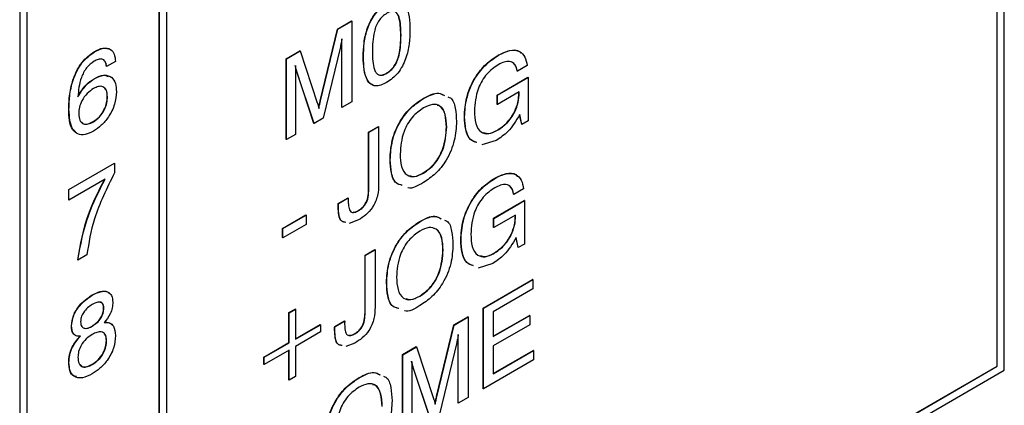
# Model space of a CAD drawing. Header units: millimetres. Extents: x 11 to 190, y 5 to 296.
# Tile 50 of 71: x 152 to 167, y 236 to 242. Entities that reach past the tile are written whole.
import ezdxf

# ---------------------------------------------------------------- set-up
doc = ezdxf.new("R2010")
doc.units = ezdxf.units.MM
doc.layers.add('標註文字', color=4, linetype='Continuous')

msp = doc.modelspace()

# ---------------------------------------------------------------- linework, layer by layer
at = {"layer": '標註文字'}
for p, q in [((167.0952, 236.4618), (167.0952, 261.6929)), ((166.9856, 236.5251), (166.9856, 259.0575)), ((166.9892, 236.523), (166.9892, 259.0596)), ((152.1364, 253.0614), (152.1364, 227.8303)), ((152.1399, 253.0594), (152.1399, 227.8283)), ((154.3673, 251.7731), (154.3673, 229.2366)), ((154.2577, 229.1774), (154.2577, 251.7098)), ((154.2612, 229.1754), (154.2612, 251.7119)), ((152.246, 250.5485), (152.246, 228.012)), ((156.9648, 241.641), (157.1786, 241.7644)), ((156.9684, 241.639), (157.1821, 241.7624)), ((157.1821, 241.7624), (157.1786, 241.7644)), ((157.1821, 241.7624), (157.1821, 240.5376)), ((156.7024, 240.5525), (156.9648, 241.641)), ((156.706, 240.5505), (156.9684, 241.639)), ((156.9684, 241.639), (156.9648, 241.641)), ((157.029, 240.4532), (157.029, 241.4757)), ((157.0325, 240.4512), (157.0325, 241.4947)), ((157.93, 241.5491), (157.9265, 241.5511)), ((153.2714, 241.2948), (153.2678, 241.2969)), ((156.1859, 241.1914), (156.3941, 241.3116)), ((156.1895, 241.1893), (156.3977, 241.3095)), ((156.3977, 241.3095), (156.3941, 241.3116)), ((156.3977, 241.3095), (156.6571, 240.5223)), ((157.0083, 241.3735), (156.747, 240.2864)), ((153.5922, 241.1503), (153.4562, 241.0718)), ((156.1859, 239.9665), (156.1859, 241.1914)), ((156.1895, 241.1893), (156.1859, 241.1914)), ((156.1895, 239.9645), (156.1895, 241.1893)), ((157.3589, 241.2194), (157.3554, 241.2214)), ((159.4116, 241.2436), (159.4081, 241.2456)), ((153.4562, 241.0718), (153.4527, 241.0738)), ((156.3254, 241.0865), (156.3254, 240.043)), ((156.6075, 240.2099), (156.3453, 240.9948)), ((156.3488, 240.9928), (156.3453, 240.9948)), ((156.611, 240.2079), (156.3488, 240.9928)), ((159.6978, 241.0006), (159.6943, 241.0026)), ((159.8474, 241.0869), (159.6978, 241.0006)), ((153.2703, 240.886), (153.2668, 240.888)), ((157.7125, 240.9693), (157.7089, 240.9714)), ((159.3898, 240.6384), (159.8574, 240.9084)), ((159.3933, 240.6363), (159.861, 240.9063)), ((159.861, 240.9063), (159.8574, 240.9084)), ((159.861, 240.9063), (159.861, 240.2468)), ((153.4698, 240.6118), (153.4663, 240.6138)), ((156.706, 240.5505), (156.7024, 240.5525)), ((158.271, 240.5852), (158.2675, 240.5872)), ((159.3898, 240.4971), (159.3898, 240.6384)), ((159.3933, 240.6363), (159.3898, 240.6384)), ((159.725, 240.6865), (159.3933, 240.495)), ((159.3933, 240.495), (159.3933, 240.6363)), ((159.7215, 240.6733), (159.7215, 240.6845)), ((159.725, 240.6713), (159.7215, 240.6733)), ((159.725, 240.6713), (159.725, 240.6865)), ((152.8851, 240.4229), (152.8816, 240.4249)), ((157.0325, 240.4512), (157.029, 240.4532)), ((157.1821, 240.5376), (157.0325, 240.4512)), ((159.3933, 240.495), (159.3898, 240.4971)), ((156.747, 240.2864), (156.611, 240.2079)), ((158.8955, 240.308), (158.892, 240.31)), ((159.7627, 240.1941), (159.7311, 240.3406)), ((159.7662, 240.1921), (159.7335, 240.344)), ((159.861, 240.2468), (159.7662, 240.1921)), ((153.2552, 240.2334), (153.2517, 240.2355)), ((156.611, 240.2079), (156.6075, 240.2099)), ((157.437, 240.0763), (157.5865, 240.1627)), ((157.4405, 240.0743), (157.5901, 240.1607)), ((157.5901, 240.1607), (157.5865, 240.1627)), ((157.5901, 240.1607), (157.5901, 239.2865)), ((158.6235, 240.1527), (158.62, 240.1547)), ((159.398, 240.1052), (159.3945, 240.1072)), ((159.7662, 240.1921), (159.7627, 240.1941)), ((156.1895, 239.9645), (156.1859, 239.9665)), ((156.3254, 240.043), (156.1895, 239.9645)), ((157.437, 239.2696), (157.437, 240.0763)), ((157.4405, 240.0743), (157.437, 240.0763)), ((157.4405, 239.2676), (157.4405, 240.0743)), ((159.377, 239.9517), (159.1551, 239.8826)), ((157.7668, 239.6582), (157.7633, 239.6602)), ((152.8816, 239.2053), (153.5751, 239.6056)), ((152.8851, 239.2032), (153.5786, 239.6036)), ((153.5786, 239.6036), (153.5751, 239.6056)), ((153.5786, 239.6036), (153.5786, 239.4608)), ((153.4335, 239.3628), (152.8851, 239.0462)), ((158.271, 239.4546), (158.2675, 239.4566)), ((159.3572, 239.375), (159.3537, 239.377)), ((152.8816, 239.0482), (152.8816, 239.2053)), ((152.8851, 239.2032), (152.8816, 239.2053)), ((152.8851, 239.0462), (152.8851, 239.2032)), ((157.4405, 239.2676), (157.437, 239.2696)), ((159.793, 239.2183), (159.6434, 239.1319)), ((152.8851, 239.0462), (152.8816, 239.0482)), ((156.9761, 238.9938), (157.1255, 239.08)), ((156.9796, 238.9917), (157.129, 239.0779)), ((157.129, 239.0779), (157.1255, 239.08)), ((157.4241, 239.0584), (157.4206, 239.0605)), ((159.6434, 239.1319), (159.6399, 239.134)), ((156.9782, 238.9391), (156.9746, 238.9411)), ((156.9796, 238.9917), (156.9761, 238.9938)), ((159.3354, 238.7698), (159.803, 239.0397)), ((159.3389, 238.7677), (159.8066, 239.0377)), ((159.8066, 239.0377), (159.803, 239.0397)), ((159.8066, 239.0377), (159.8066, 238.3782)), ((156.1315, 238.6161), (156.4851, 238.8202)), ((156.1351, 238.6141), (156.4886, 238.8182)), ((156.4886, 238.8182), (156.4851, 238.8202)), ((156.4886, 238.8182), (156.4886, 238.6769)), ((157.2847, 238.7439), (157.1444, 238.6888)), ((157.2852, 238.8855), (157.2816, 238.8875)), ((159.3354, 238.6284), (159.3354, 238.7698)), ((159.3389, 238.7677), (159.3354, 238.7698)), ((159.6706, 238.8179), (159.3389, 238.6264)), ((159.3389, 238.6264), (159.3389, 238.7677)), ((159.6671, 238.8047), (159.6671, 238.8158)), ((159.6706, 238.8027), (159.6671, 238.8047)), ((159.6706, 238.8027), (159.6706, 238.8179)), ((156.1315, 238.4748), (156.1315, 238.6161)), ((156.1351, 238.6141), (156.1315, 238.6161)), ((156.4886, 238.6769), (156.1351, 238.4727)), ((156.1351, 238.4727), (156.1351, 238.6141)), ((158.2167, 238.7166), (158.2131, 238.7186)), ((159.3389, 238.6264), (159.3354, 238.6284)), ((156.1351, 238.4727), (156.1315, 238.4748)), ((159.7083, 238.3255), (159.6767, 238.472)), ((159.7118, 238.3235), (159.6791, 238.4754)), ((158.8411, 238.4394), (158.8376, 238.4414)), ((159.7118, 238.3235), (159.7083, 238.3255)), ((159.8066, 238.3782), (159.7118, 238.3235)), ((153.1571, 238.2139), (153.0211, 238.1354)), ((157.3826, 238.2077), (157.5321, 238.2941)), ((157.3826, 237.401), (157.3826, 238.2077)), ((157.3861, 238.2057), (157.3826, 238.2077)), ((157.3861, 238.2057), (157.5357, 238.292)), ((157.3861, 237.399), (157.3861, 238.2057)), ((157.5357, 238.292), (157.5321, 238.2941)), ((157.5357, 238.292), (157.5357, 237.4178)), ((158.5691, 238.2841), (158.5656, 238.2861)), ((159.3436, 238.2365), (159.3401, 238.2386)), ((153.0211, 238.1354), (153.0175, 238.1375)), ((159.3226, 238.0831), (159.1007, 238.014)), ((157.7125, 237.7895), (157.7089, 237.7916)), ((159.1775, 237.4067), (159.9271, 237.8395)), ((159.1811, 237.4047), (159.9307, 237.8374)), ((159.9307, 237.6961), (159.3306, 237.3497)), ((159.9307, 237.8374), (159.9271, 237.8395)), ((159.9307, 237.8374), (159.9307, 237.6961)), ((153.2376, 237.6009), (153.234, 237.6029)), ((158.2167, 237.586), (158.2131, 237.588)), ((153.4154, 237.4001), (153.4119, 237.4021)), ((157.3861, 237.399), (157.3826, 237.401)), ((159.1775, 236.1819), (159.1775, 237.4067)), ((159.1811, 237.4047), (159.1775, 237.4067)), ((159.1811, 236.1799), (159.1811, 237.4047)), ((156.2267, 237.3363), (156.3219, 237.3913)), ((156.2267, 236.881), (156.2267, 237.3363)), ((156.2303, 237.3343), (156.2267, 237.3363)), ((156.2303, 237.3343), (156.3254, 237.3892)), ((156.2303, 236.8789), (156.2303, 237.3343)), ((156.3254, 237.3892), (156.3219, 237.3913)), ((156.3254, 237.3892), (156.3254, 236.9339)), ((158.7326, 237.1499), (158.9464, 237.2733)), ((158.7361, 237.1478), (158.9499, 237.2712)), ((158.9499, 237.2712), (158.9464, 237.2733)), ((158.9499, 237.2712), (158.9499, 236.0464)), ((159.3306, 237.3497), (159.3306, 236.9728)), ((159.3306, 236.9769), (159.8812, 237.2948)), ((159.3306, 236.9728), (159.8848, 237.2927)), ((159.8848, 237.2927), (159.8812, 237.2948)), ((159.8848, 237.2927), (159.8848, 237.1514)), ((152.9259, 237.1349), (152.9224, 237.1369)), ((153.2386, 237.1304), (153.2351, 237.1325)), ((156.3254, 236.9379), (156.7027, 237.1557)), ((156.3254, 236.9339), (156.7062, 237.1537)), ((156.7062, 237.1537), (156.7027, 237.1557)), ((156.7062, 237.1537), (156.7062, 237.0437)), ((156.9217, 237.1251), (157.0711, 237.2114)), ((156.9252, 237.1231), (156.9217, 237.1251)), ((156.9252, 237.1231), (157.0746, 237.2093)), ((157.0746, 237.2093), (157.0711, 237.2114)), ((157.3697, 237.1898), (157.3662, 237.1918)), ((158.4702, 236.0614), (158.7326, 237.1499)), ((158.4737, 236.0593), (158.7361, 237.1478)), ((158.7361, 237.1478), (158.7326, 237.1499)), ((159.8848, 237.1514), (159.3306, 236.8315)), ((156.7062, 237.0437), (156.3254, 236.8239)), ((156.9238, 237.0705), (156.9202, 237.0725)), ((157.2308, 237.0168), (157.2272, 237.0189)), ((158.7968, 235.9621), (158.7968, 236.9846)), ((158.8003, 235.9601), (158.8003, 237.0036)), ((153.4562, 236.9106), (153.4527, 236.9126)), ((155.846, 236.6612), (156.2267, 236.881)), ((155.8495, 236.6591), (156.2303, 236.8789)), ((156.2303, 236.8789), (156.2267, 236.881)), ((156.3254, 236.8239), (156.3254, 236.3686)), ((157.2304, 236.8753), (157.09, 236.8202)), ((157.9537, 236.7002), (158.1619, 236.8204)), ((157.9572, 236.6982), (158.1654, 236.8184)), ((158.1654, 236.8184), (158.1619, 236.8204)), ((158.1654, 236.8184), (158.4249, 236.0311)), ((158.7761, 236.8824), (158.5147, 235.7952)), ((159.3306, 236.8315), (159.3306, 236.4075)), ((155.846, 236.5512), (155.846, 236.6612)), ((155.8495, 236.6591), (155.846, 236.6612)), ((156.2303, 236.769), (155.8495, 236.5492)), ((155.8495, 236.5492), (155.8495, 236.6591)), ((156.2267, 236.3157), (156.2267, 236.767)), ((156.2303, 236.3136), (156.2303, 236.769)), ((157.9537, 235.4754), (157.9537, 236.7002)), ((157.9572, 236.6982), (157.9537, 236.7002)), ((157.9572, 235.4734), (157.9572, 236.6982)), ((159.3306, 236.4116), (159.939, 236.7628)), ((159.3306, 236.4075), (159.9426, 236.7608)), ((159.9426, 236.7608), (159.939, 236.7628)), ((159.9426, 236.7608), (159.9426, 236.6195)), ((152.8851, 236.5792), (152.8816, 236.5812)), ((153.2378, 236.5489), (153.2343, 236.551)), ((154.3673, 229.2407), (166.9856, 236.5251)), ((154.3673, 229.2366), (166.9892, 236.523)), ((155.8495, 236.5492), (155.846, 236.5512)), ((158.0932, 236.5954), (158.0932, 235.5519)), ((158.3752, 235.7188), (158.113, 236.5037)), ((158.1166, 236.5016), (158.113, 236.5037)), ((158.3788, 235.7167), (158.1166, 236.5016)), ((159.9426, 236.6195), (159.1811, 236.1799)), ((166.9892, 236.523), (166.9856, 236.5251)), ((152.1399, 227.8283), (167.0952, 236.4618)), ((156.3254, 236.3686), (156.2303, 236.3136)), ((156.2303, 236.3136), (156.2267, 236.3157)), ((157.292, 236.3455), (157.2884, 236.3476)), ((158.4737, 236.0593), (158.4702, 236.0614)), ((159.1811, 236.1799), (159.1775, 236.1819)), ((158.8003, 235.9601), (158.7968, 235.9621)), ((158.9499, 236.0464), (158.8003, 235.9601))]:
    msp.add_line(p, q, dxfattribs=at)
for points, knots in [([(157.7114, 242.0208), (157.7713, 242.0473), (157.8615, 242.0873), (157.9533, 242.0492), (158.0191, 241.973), (158.0599, 241.8287), (158.064, 241.6947), (158.066, 241.6276)], [0, 0, 0, 0, 0.2483192, 0.3734871, 0.4988125, 0.749056, 1, 1, 1, 1]), ([(157.3554, 241.2214), (157.3573, 241.2907), (157.3611, 241.429), (157.4023, 241.6199), (157.467, 241.7718), (157.5581, 241.9159), (157.6481, 241.9801), (157.7079, 242.0228)], [0, 0, 0, 0, 0.2509597, 0.5012504, 0.6266041, 0.7517718, 1, 1, 1, 1]), ([(157.3589, 241.2194), (157.3608, 241.2886), (157.3647, 241.427), (157.4058, 241.6179), (157.4705, 241.7698), (157.5617, 241.9139), (157.6516, 241.9781), (157.7114, 242.0208)], [0, 0, 0, 0, 0.2509597, 0.5012504, 0.6266041, 0.7517718, 1, 1, 1, 1]), ([(157.93, 241.5491), (157.9281, 241.6471), (157.9257, 241.7696), (157.8762, 241.8777), (157.8343, 241.9105), (157.7763, 241.9121), (157.7338, 241.8908), (157.7125, 241.8801)], [0, 0, 0, 0, 0.4999129, 0.6251749, 0.7501003, 0.8748783, 1, 1, 1, 1]), ([(157.7125, 241.8801), (157.6912, 241.8661), (157.6487, 241.8383), (157.5909, 241.7694), (157.5495, 241.6883), (157.4995, 241.5234), (157.4969, 241.3981), (157.4949, 241.2979)], [0, 0, 0, 0, 0.1250905, 0.24986316, 0.37479748, 0.5000609, 1, 1, 1, 1]), ([(157.9265, 241.5511), (157.9228, 241.6465), (157.9182, 241.7658), (157.8817, 241.8684), (157.8648, 241.8801), (157.8622, 241.8819)], [0, 0, 0, 0, 0.7716847, 0.9650438, 1, 1, 1, 1]), ([(158.066, 241.6276), (158.064, 241.5583), (158.0599, 241.4199), (158.0186, 241.2289), (157.9531, 241.0771), (157.8612, 240.9335), (157.7712, 240.8698), (157.7114, 240.8274)], [0, 0, 0, 0, 0.2509108, 0.5011146, 0.6264305, 0.7516224, 1, 1, 1, 1]), ([(157.0325, 241.4947), (157.0285, 241.4722), (157.0214, 241.4321), (157.0123, 241.3914), (157.0083, 241.3735)], [0, 0, 0, 0, 0.5599929, 1, 1, 1, 1]), ([(157.7089, 240.9714), (157.7301, 240.9852), (157.7725, 241.0128), (157.8306, 241.0808), (157.8724, 241.1617), (157.9223, 241.3263), (157.9246, 241.4512), (157.9265, 241.5511)], [0, 0, 0, 0, 0.1251013, 0.2499545, 0.3748944, 0.5001399, 1, 1, 1, 1]), ([(157.7125, 240.9693), (157.7337, 240.9832), (157.7761, 241.0108), (157.8341, 241.0788), (157.876, 241.1596), (157.9259, 241.3243), (157.9282, 241.4492), (157.93, 241.5491)], [0, 0, 0, 0, 0.1251013, 0.2499545, 0.3748944, 0.5001399, 1, 1, 1, 1]), ([(152.8816, 240.4249), (152.8839, 240.5002), (152.8886, 240.6504), (152.9363, 240.8584), (153.0079, 241.0225), (153.1058, 241.1791), (153.2031, 241.2499), (153.2678, 241.2969)], [0, 0, 0, 0, 0.2509503, 0.5012387, 0.6266538, 0.7518901, 1, 1, 1, 1]), ([(152.8851, 240.4229), (152.8874, 240.4981), (152.8921, 240.6484), (152.9398, 240.8563), (153.0115, 241.0204), (153.1093, 241.177), (153.2067, 241.2478), (153.2714, 241.2948)], [0, 0, 0, 0, 0.2509503, 0.5012387, 0.6266538, 0.7518901, 1, 1, 1, 1]), ([(153.2678, 241.2969), (153.3141, 241.322), (153.3919, 241.3643), (153.4533, 241.3462), (153.4781, 241.3388)], [0, 0, 0, 0, 0.5949397, 1, 1, 1, 1]), ([(153.2714, 241.2948), (153.3166, 241.3176), (153.4067, 241.363), (153.518, 241.3473), (153.5784, 241.2642), (153.5876, 241.1883), (153.5922, 241.1503)], [0, 0, 0, 0, 0.2805064, 0.5593699, 0.7793493, 1, 1, 1, 1]), ([(157.4949, 241.2979), (157.4969, 241.2004), (157.4995, 241.0784), (157.5498, 240.9722), (157.5912, 240.9393), (157.6489, 240.9375), (157.6913, 240.9587), (157.7125, 240.9693)], [0, 0, 0, 0, 0.4998825, 0.6251483, 0.7500836, 0.8748692, 1, 1, 1, 1]), ([(159.4081, 241.2456), (159.4653, 241.2735), (159.5796, 241.3291), (159.7044, 241.3301), (159.7438, 241.2843), (159.7514, 241.2754)], [0, 0, 0, 0, 0.4477735, 0.8937285, 1, 1, 1, 1]), ([(159.4116, 241.2436), (159.4697, 241.2726), (159.5856, 241.3304), (159.7296, 241.316), (159.8191, 241.2255), (159.8379, 241.1331), (159.8474, 241.0869)], [0, 0, 0, 0, 0.2803724, 0.559606, 0.7795705, 1, 1, 1, 1]), ([(153.268, 241.1516), (153.2278, 241.123), (153.1673, 241.0799), (153.1059, 240.9834), (153.0392, 240.8303), (153.0291, 240.7079), (153.0211, 240.6101)], [0, 0, 0, 0, 0.2489115, 0.374371, 0.5000046, 1, 1, 1, 1]), ([(153.4562, 241.0718), (153.452, 241.0994), (153.4436, 241.1543), (153.393, 241.1916), (153.3295, 241.1837), (153.2885, 241.1623), (153.268, 241.1516)], [0, 0, 0, 0, 0.2802547, 0.5587217, 0.7790827, 1, 1, 1, 1]), ([(153.4527, 241.0738), (153.4505, 241.1042), (153.4478, 241.1409), (153.4262, 241.1549), (153.4225, 241.1572)], [0, 0, 0, 0, 0.8300835, 1, 1, 1, 1]), ([(157.5104, 240.7911), (157.4966, 240.7952), (157.4592, 240.8064), (157.4033, 240.8802), (157.3609, 241.0204), (157.3572, 241.1543), (157.3554, 241.2214)], [0, 0, 0, 0, 0.1050456, 0.2840812, 0.6415565, 1, 1, 1, 1]), ([(157.7114, 240.8274), (157.6517, 240.8009), (157.5619, 240.761), (157.4709, 240.7997), (157.4058, 240.8759), (157.3647, 241.019), (157.3608, 241.1525), (157.3589, 241.2194)], [0, 0, 0, 0, 0.2483138, 0.3734867, 0.4988206, 0.7490714, 1, 1, 1, 1]), ([(158.892, 240.31), (158.8974, 240.4059), (158.9084, 240.597), (159.0364, 240.8947), (159.2193, 241.1216), (159.3451, 241.2042), (159.4081, 241.2456)], [0, 0, 0, 0, 0.2805161, 0.5594886, 0.7793993, 1, 1, 1, 1]), ([(158.8955, 240.308), (158.901, 240.4038), (158.9119, 240.595), (159.04, 240.8927), (159.2228, 241.1195), (159.3486, 241.2022), (159.4116, 241.2436)], [0, 0, 0, 0, 0.2805161, 0.5594886, 0.7793993, 1, 1, 1, 1]), ([(159.6978, 241.0006), (159.688, 241.0379), (159.6685, 241.1126), (159.589, 241.1559), (159.497, 241.1459), (159.437, 241.115), (159.4069, 241.0996)], [0, 0, 0, 0, 0.2799392, 0.5590024, 0.7792865, 1, 1, 1, 1]), ([(156.3453, 240.9948), (156.34, 241.0115), (156.3306, 241.0414), (156.3246, 241.0741), (156.3219, 241.0885)], [0, 0, 0, 0, 0.559914, 1, 1, 1, 1]), ([(156.3488, 240.9928), (156.3435, 241.0095), (156.3341, 241.0393), (156.3281, 241.0721), (156.3254, 241.0865)], [0, 0, 0, 0, 0.559914, 1, 1, 1, 1]), ([(159.4069, 241.0996), (159.347, 241.0583), (159.2273, 240.976), (159.0653, 240.6969), (159.0528, 240.5107), (159.0451, 240.3968)], [0, 0, 0, 0, 0.280728, 0.560145, 1, 1, 1, 1]), ([(159.6943, 241.0026), (159.6871, 241.0438), (159.6783, 241.094), (159.6442, 241.111), (159.6381, 241.114)], [0, 0, 0, 0, 0.8216803, 1, 1, 1, 1]), ([(153.0175, 240.6121), (153.0572, 240.6779), (153.1281, 240.7958), (153.2243, 240.8597), (153.2668, 240.888)], [0, 0, 0, 0, 0.5584489, 1, 1, 1, 1]), ([(153.0211, 240.6101), (153.0607, 240.6759), (153.1317, 240.7937), (153.2278, 240.8577), (153.2703, 240.886)], [0, 0, 0, 0, 0.5584489, 1, 1, 1, 1]), ([(153.2668, 240.888), (153.3186, 240.9151), (153.3992, 240.9573), (153.4582, 240.9307), (153.4792, 240.9212)], [0, 0, 0, 0, 0.6433023, 1, 1, 1, 1]), ([(153.2703, 240.886), (153.3207, 240.9098), (153.4213, 240.9575), (153.5363, 240.92), (153.5979, 240.8216), (153.6032, 240.7336), (153.6058, 240.6895)], [0, 0, 0, 0, 0.2799954, 0.5591162, 0.7792992, 1, 1, 1, 1]), ([(157.5564, 240.972), (157.5669, 240.962), (157.5901, 240.9398), (157.6457, 240.94), (157.6878, 240.9609), (157.7089, 240.9714)], [0, 0, 0, 0, 0.2913045, 0.6451629, 1, 1, 1, 1]), ([(153.2597, 240.7385), (153.2264, 240.7166), (153.1601, 240.673), (153.0801, 240.5643), (153.0388, 240.4517), (153.0353, 240.3896), (153.0336, 240.3585)], [0, 0, 0, 0, 0.2805061, 0.5592555, 0.7792755, 1, 1, 1, 1]), ([(153.6058, 240.6895), (153.6009, 240.627), (153.5912, 240.5022), (153.4972, 240.3132), (153.3781, 240.1724), (153.2972, 240.1195), (153.2567, 240.093)], [0, 0, 0, 0, 0.2799069, 0.5590644, 0.779267, 1, 1, 1, 1]), ([(153.4698, 240.6118), (153.4672, 240.647), (153.4621, 240.7174), (153.4072, 240.7712), (153.3344, 240.7755), (153.2846, 240.7509), (153.2597, 240.7385)], [0, 0, 0, 0, 0.28026939, 0.55927611, 0.7793435, 1, 1, 1, 1]), ([(153.4663, 240.6138), (153.4653, 240.6512), (153.4639, 240.7057), (153.434, 240.7297), (153.4246, 240.7373)], [0, 0, 0, 0, 0.6864041, 1, 1, 1, 1]), ([(153.2517, 240.2355), (153.2843, 240.2577), (153.3494, 240.3021), (153.4229, 240.4133), (153.4614, 240.5226), (153.4646, 240.5834), (153.4663, 240.6138)], [0, 0, 0, 0, 0.279982, 0.5590301, 0.7792479, 1, 1, 1, 1]), ([(153.2552, 240.2334), (153.2878, 240.2557), (153.3529, 240.3001), (153.4264, 240.4112), (153.4649, 240.5206), (153.4682, 240.5813), (153.4698, 240.6118)], [0, 0, 0, 0, 0.279982, 0.5590301, 0.7792479, 1, 1, 1, 1]), ([(156.6786, 240.4382), (156.6823, 240.4593), (156.6889, 240.4971), (156.6983, 240.5356), (156.7024, 240.5525)], [0, 0, 0, 0, 0.5600059, 1, 1, 1, 1]), ([(156.6822, 240.4361), (156.6858, 240.4573), (156.6924, 240.495), (156.7018, 240.5335), (156.706, 240.5505)], [0, 0, 0, 0, 0.5600059, 1, 1, 1, 1]), ([(157.7633, 239.6602), (157.7683, 239.7547), (157.7782, 239.9432), (157.8995, 240.2389), (158.0807, 240.4647), (158.2052, 240.5463), (158.2675, 240.5872)], [0, 0, 0, 0, 0.28066345, 0.55959654, 0.77942135, 1, 1, 1, 1]), ([(157.7668, 239.6582), (157.7718, 239.7527), (157.7817, 239.9412), (157.903, 240.2369), (158.0842, 240.4627), (158.2087, 240.5443), (158.271, 240.5852)], [0, 0, 0, 0, 0.28066345, 0.55959654, 0.77942135, 1, 1, 1, 1]), ([(158.2675, 240.5872), (158.3501, 240.6313), (158.4742, 240.6975), (158.5598, 240.6486), (158.5884, 240.6323)], [0, 0, 0, 0, 0.6653844, 1, 1, 1, 1]), ([(158.271, 240.5852), (158.3536, 240.6292), (158.4778, 240.6954), (158.5633, 240.6466), (158.5919, 240.6303)], [0, 0, 0, 0, 0.6653844, 1, 1, 1, 1]), ([(158.6424, 240.61), (158.6556, 240.6059), (158.7179, 240.5862), (158.7603, 240.4426), (158.7689, 240.307), (158.7731, 240.2391)], [0, 0, 0, 0, 0.1177671, 0.5582501, 1, 1, 1, 1]), ([(159.3945, 240.1072), (159.4435, 240.1402), (159.5414, 240.206), (159.655, 240.3708), (159.714, 240.536), (159.719, 240.6275), (159.7215, 240.6733)], [0, 0, 0, 0, 0.2802007, 0.5591685, 0.7792493, 1, 1, 1, 1]), ([(159.398, 240.1052), (159.4471, 240.1382), (159.545, 240.204), (159.6585, 240.3688), (159.7175, 240.534), (159.7225, 240.6255), (159.725, 240.6713)], [0, 0, 0, 0, 0.2802007, 0.5591685, 0.7792493, 1, 1, 1, 1]), ([(152.9858, 240.0798), (152.9696, 240.0928), (152.8889, 240.1573), (152.8848, 240.3061), (152.8816, 240.4249)], [0, 0, 0, 0, 0.2015301, 1, 1, 1, 1]), ([(153.2567, 240.093), (153.2141, 240.0717), (153.1291, 240.0293), (153.0145, 240.0372), (152.9019, 240.1474), (152.892, 240.3093), (152.8851, 240.4229)], [0, 0, 0, 0, 0.187308, 0.3739974, 0.5609717, 1, 1, 1, 1]), ([(156.6571, 240.5223), (156.6626, 240.5069), (156.6723, 240.4794), (156.6792, 240.4494), (156.6822, 240.4361)], [0, 0, 0, 0, 0.5600816, 1, 1, 1, 1]), ([(158.271, 240.4439), (158.2117, 240.4022), (158.0933, 240.3191), (157.9369, 240.0409), (157.9242, 239.857), (157.9164, 239.7445)], [0, 0, 0, 0, 0.2803606, 0.5599583, 1, 1, 1, 1]), ([(158.6235, 240.1527), (158.6203, 240.2187), (158.6139, 240.3502), (158.538, 240.4806), (158.4099, 240.511), (158.3174, 240.4663), (158.271, 240.4439)], [0, 0, 0, 0, 0.2809426, 0.5602679, 0.779774, 1, 1, 1, 1]), ([(158.62, 240.1547), (158.6162, 240.2192), (158.6085, 240.3479), (158.5537, 240.4709), (158.4903, 240.4796), (158.4767, 240.4815)], [0, 0, 0, 0, 0.4413234, 0.8801062, 1, 1, 1, 1]), ([(159.0451, 240.3968), (159.0482, 240.3307), (159.0544, 240.1988), (159.1316, 240.0698), (159.259, 240.0382), (159.3516, 240.0828), (159.398, 240.1052)], [0, 0, 0, 0, 0.2809606, 0.56031281, 0.77984558, 1, 1, 1, 1]), ([(153.0336, 240.3585), (153.0364, 240.3218), (153.0419, 240.2488), (153.1008, 240.1951), (153.1776, 240.1942), (153.2293, 240.2204), (153.2552, 240.2334)], [0, 0, 0, 0, 0.2801448, 0.5590154, 0.7792136, 1, 1, 1, 1]), ([(158.7731, 240.2391), (158.7681, 240.1447), (158.7581, 239.9567), (158.6382, 239.6615), (158.4575, 239.4357), (158.3333, 239.3541), (158.271, 239.3133)], [0, 0, 0, 0, 0.2806788, 0.5596167, 0.7794083, 1, 1, 1, 1]), ([(159.0801, 239.9194), (159.0455, 239.9309), (158.9632, 239.9584), (158.9034, 240.1097), (158.8958, 240.2432), (158.892, 240.31)], [0, 0, 0, 0, 0.2660486, 0.6326133, 1, 1, 1, 1]), ([(159.0837, 239.9173), (159.0491, 239.9289), (158.9667, 239.9563), (158.907, 240.1076), (158.8993, 240.2412), (158.8955, 240.308)], [0, 0, 0, 0, 0.2660486, 0.6326133, 1, 1, 1, 1]), ([(159.7335, 240.344), (159.6768, 240.25), (159.5753, 240.0817), (159.4377, 239.9915), (159.377, 239.9517)], [0, 0, 0, 0, 0.5581977, 1, 1, 1, 1]), ([(153.0731, 240.2352), (153.0832, 240.2228), (153.1072, 240.1931), (153.1749, 240.1974), (153.2261, 240.2228), (153.2517, 240.2355)], [0, 0, 0, 0, 0.2637208, 0.6313693, 1, 1, 1, 1]), ([(158.2675, 239.4566), (158.3267, 239.4983), (158.4448, 239.5814), (158.5997, 239.8594), (158.6123, 240.0427), (158.62, 240.1547)], [0, 0, 0, 0, 0.28029515, 0.55989379, 1, 1, 1, 1]), ([(158.271, 239.4546), (158.3302, 239.4962), (158.4484, 239.5794), (158.6033, 239.8574), (158.6158, 240.0406), (158.6235, 240.1527)], [0, 0, 0, 0, 0.28029515, 0.55989379, 1, 1, 1, 1]), ([(159.1851, 240.0724), (159.2088, 240.0638), (159.2687, 240.0418), (159.3471, 240.0825), (159.3945, 240.1072)], [0, 0, 0, 0, 0.3951172, 1, 1, 1, 1]), ([(157.9451, 239.2701), (157.9135, 239.278), (157.8309, 239.2986), (157.775, 239.4543), (157.7672, 239.5915), (157.7633, 239.6602)], [0, 0, 0, 0, 0.2361676, 0.6174935, 1, 1, 1, 1]), ([(157.9487, 239.268), (157.9171, 239.2759), (157.8345, 239.2966), (157.7785, 239.4522), (157.7707, 239.5894), (157.7668, 239.6582)], [0, 0, 0, 0, 0.2361676, 0.6174935, 1, 1, 1, 1]), ([(157.9164, 239.7445), (157.9196, 239.6783), (157.926, 239.5464), (158.0036, 239.4176), (158.1318, 239.3869), (158.2246, 239.432), (158.271, 239.4546)], [0, 0, 0, 0, 0.28091937, 0.56021403, 0.77974211, 1, 1, 1, 1]), ([(153.0175, 238.1375), (153.0578, 238.3665), (153.1298, 238.776), (153.3381, 239.1847), (153.4299, 239.3648)], [0, 0, 0, 0, 0.5593091, 1, 1, 1, 1]), ([(153.0211, 238.1354), (153.0613, 238.3645), (153.1334, 238.774), (153.3417, 239.1827), (153.4335, 239.3628)], [0, 0, 0, 0, 0.5593091, 1, 1, 1, 1]), ([(153.5786, 239.4608), (153.4615, 239.2265), (153.2522, 238.8078), (153.1862, 238.3955), (153.1571, 238.2139)], [0, 0, 0, 0, 0.5595565, 1, 1, 1, 1]), ([(158.0569, 239.4207), (158.0808, 239.4121), (158.1413, 239.3905), (158.22, 239.4317), (158.2675, 239.4566)], [0, 0, 0, 0, 0.3968912, 1, 1, 1, 1]), ([(158.8376, 238.4414), (158.8431, 238.5373), (158.854, 238.7284), (158.982, 239.0261), (159.1649, 239.253), (159.2907, 239.3356), (159.3537, 239.377)], [0, 0, 0, 0, 0.2805161, 0.5594886, 0.7793993, 1, 1, 1, 1]), ([(158.8411, 238.4394), (158.8466, 238.5352), (158.8575, 238.7264), (158.9856, 239.0241), (159.1685, 239.2509), (159.2942, 239.3336), (159.3572, 239.375)], [0, 0, 0, 0, 0.2805161, 0.5594886, 0.7793993, 1, 1, 1, 1]), ([(159.3537, 239.377), (159.4109, 239.4049), (159.5253, 239.4605), (159.65, 239.4615), (159.6895, 239.4157), (159.6971, 239.4068)], [0, 0, 0, 0, 0.4477735, 0.8937285, 1, 1, 1, 1]), ([(159.3572, 239.375), (159.4153, 239.404), (159.5312, 239.4618), (159.6752, 239.4474), (159.7647, 239.3569), (159.7835, 239.2645), (159.793, 239.2183)], [0, 0, 0, 0, 0.2803724, 0.559606, 0.7795705, 1, 1, 1, 1]), ([(157.5901, 239.2865), (157.5879, 239.2304), (157.5836, 239.1189), (157.5115, 238.9385), (157.3961, 238.8141), (157.3219, 238.7673), (157.2847, 238.7439)], [0, 0, 0, 0, 0.2810095, 0.5588734, 0.7788654, 1, 1, 1, 1]), ([(157.4206, 239.0605), (157.427, 239.101), (157.4384, 239.1736), (157.4374, 239.2402), (157.437, 239.2696)], [0, 0, 0, 0, 0.5586768, 1, 1, 1, 1]), ([(157.4241, 239.0584), (157.4305, 239.099), (157.442, 239.1715), (157.4409, 239.2382), (157.4405, 239.2676)], [0, 0, 0, 0, 0.5586768, 1, 1, 1, 1]), ([(158.271, 239.3133), (158.1859, 239.2618), (158.0969, 239.208), (158.0346, 239.234), (158.0319, 239.2351)], [0, 0, 0, 0, 0.9568012, 1, 1, 1, 1]), ([(159.3525, 239.231), (159.2926, 239.1897), (159.1729, 239.1074), (159.0109, 238.8283), (158.9984, 238.642), (158.9907, 238.5282)], [0, 0, 0, 0, 0.28072802, 0.56014499, 1, 1, 1, 1]), ([(159.6434, 239.1319), (159.6336, 239.1693), (159.6141, 239.244), (159.5346, 239.2873), (159.4426, 239.2772), (159.3826, 239.2464), (159.3525, 239.231)], [0, 0, 0, 0, 0.2799392, 0.5590024, 0.7792865, 1, 1, 1, 1]), ([(159.6399, 239.134), (159.6327, 239.1752), (159.6239, 239.2254), (159.5898, 239.2423), (159.5837, 239.2454)], [0, 0, 0, 0, 0.8216803, 1, 1, 1, 1]), ([(157.129, 239.0779), (157.1285, 239.0682), (157.1277, 239.0507), (157.1277, 239.0337), (157.1277, 239.0262)], [0, 0, 0, 0, 0.5599749, 1, 1, 1, 1]), ([(157.2816, 238.8875), (157.2975, 238.8976), (157.3293, 238.9178), (157.3844, 238.9739), (157.4069, 239.0277), (157.4206, 239.0605)], [0, 0, 0, 0, 0.2815101, 0.5623041, 1, 1, 1, 1]), ([(157.2852, 238.8855), (157.3011, 238.8956), (157.3328, 238.9158), (157.3879, 238.9718), (157.4104, 239.0256), (157.4241, 239.0584)], [0, 0, 0, 0, 0.2815101, 0.5623041, 1, 1, 1, 1]), ([(156.9746, 238.9411), (156.9746, 238.9508), (156.9746, 238.9681), (156.9757, 238.9859), (156.9761, 238.9938)], [0, 0, 0, 0, 0.5599868, 1, 1, 1, 1]), ([(157.0865, 238.7073), (157.0656, 238.7104), (157.0124, 238.7181), (156.9809, 238.817), (156.9767, 238.8997), (156.9746, 238.9411)], [0, 0, 0, 0, 0.2446583, 0.6215704, 1, 1, 1, 1]), ([(156.9782, 238.9391), (156.9782, 238.9488), (156.9782, 238.966), (156.9792, 238.9839), (156.9796, 238.9917)], [0, 0, 0, 0, 0.5599868, 1, 1, 1, 1]), ([(157.0901, 238.7053), (157.0691, 238.7083), (157.0159, 238.7161), (156.9845, 238.815), (156.9803, 238.8977), (156.9782, 238.9391)], [0, 0, 0, 0, 0.2446583, 0.6215704, 1, 1, 1, 1]), ([(157.1277, 239.0262), (157.1287, 238.9952), (157.1306, 238.9335), (157.1575, 238.8619), (157.2204, 238.8521), (157.2635, 238.8743), (157.2852, 238.8855)], [0, 0, 0, 0, 0.28149746, 0.56061709, 0.77941393, 1, 1, 1, 1]), ([(157.1992, 238.8645), (157.2053, 238.8628), (157.2289, 238.8565), (157.2592, 238.8743), (157.2816, 238.8875)], [0, 0, 0, 0, 0.2565042, 1, 1, 1, 1]), ([(158.2131, 238.7186), (158.2957, 238.7627), (158.4198, 238.8289), (158.5054, 238.78), (158.534, 238.7637)], [0, 0, 0, 0, 0.6653844, 1, 1, 1, 1]), ([(158.2167, 238.7166), (158.2992, 238.7606), (158.4234, 238.8268), (158.5089, 238.778), (158.5375, 238.7616)], [0, 0, 0, 0, 0.6653844, 1, 1, 1, 1]), ([(159.3401, 238.2386), (159.3891, 238.2716), (159.487, 238.3374), (159.6006, 238.5022), (159.6596, 238.6674), (159.6646, 238.7589), (159.6671, 238.8047)], [0, 0, 0, 0, 0.2802007, 0.5591685, 0.7792493, 1, 1, 1, 1]), ([(159.3436, 238.2365), (159.3927, 238.2695), (159.4906, 238.3354), (159.6041, 238.5002), (159.6631, 238.6654), (159.6681, 238.7569), (159.6706, 238.8027)], [0, 0, 0, 0, 0.2802007, 0.5591685, 0.7792493, 1, 1, 1, 1]), ([(157.7089, 237.7916), (157.7139, 237.8861), (157.7238, 238.0746), (157.8451, 238.3703), (158.0263, 238.5961), (158.1508, 238.6777), (158.2131, 238.7186)], [0, 0, 0, 0, 0.2806634, 0.5595965, 0.7794213, 1, 1, 1, 1]), ([(157.7125, 237.7895), (157.7174, 237.8841), (157.7273, 238.0725), (157.8486, 238.3683), (158.0298, 238.5941), (158.1543, 238.6757), (158.2167, 238.7166)], [0, 0, 0, 0, 0.2806634, 0.5595965, 0.7794213, 1, 1, 1, 1]), ([(158.5691, 238.2841), (158.5659, 238.3501), (158.5595, 238.4816), (158.4836, 238.612), (158.3555, 238.6424), (158.263, 238.5976), (158.2167, 238.5752)], [0, 0, 0, 0, 0.2809426, 0.5602679, 0.779774, 1, 1, 1, 1]), ([(158.5656, 238.2861), (158.5618, 238.3506), (158.5541, 238.4792), (158.4993, 238.6023), (158.4359, 238.611), (158.4223, 238.6129)], [0, 0, 0, 0, 0.4413234, 0.8801062, 1, 1, 1, 1]), ([(158.588, 238.7414), (158.6012, 238.7373), (158.6635, 238.7176), (158.7059, 238.574), (158.7145, 238.4384), (158.7187, 238.3704)], [0, 0, 0, 0, 0.1177671, 0.5582501, 1, 1, 1, 1]), ([(158.2167, 238.5752), (158.1573, 238.5336), (158.0389, 238.4505), (157.8825, 238.1723), (157.8698, 237.9884), (157.862, 237.8759)], [0, 0, 0, 0, 0.2803606, 0.5599583, 1, 1, 1, 1]), ([(158.9907, 238.5282), (158.9938, 238.4621), (159, 238.3302), (159.0772, 238.2012), (159.2046, 238.1695), (159.2972, 238.2142), (159.3436, 238.2365)], [0, 0, 0, 0, 0.2809606, 0.56031281, 0.77984558, 1, 1, 1, 1]), ([(159.6791, 238.4754), (159.6224, 238.3814), (159.5209, 238.213), (159.3833, 238.1229), (159.3226, 238.0831)], [0, 0, 0, 0, 0.5581977, 1, 1, 1, 1]), ([(158.7187, 238.3704), (158.7137, 238.2761), (158.7037, 238.088), (158.5838, 237.7929), (158.4031, 237.5671), (158.2789, 237.4855), (158.2167, 237.4446)], [0, 0, 0, 0, 0.2806788, 0.5596167, 0.7794083, 1, 1, 1, 1]), ([(159.0257, 238.0508), (158.9911, 238.0623), (158.9088, 238.0897), (158.849, 238.2411), (158.8414, 238.3746), (158.8376, 238.4414)], [0, 0, 0, 0, 0.2660486, 0.6326133, 1, 1, 1, 1]), ([(159.0293, 238.0487), (158.9947, 238.0603), (158.9124, 238.0877), (158.8526, 238.239), (158.8449, 238.3725), (158.8411, 238.4394)], [0, 0, 0, 0, 0.2660486, 0.6326133, 1, 1, 1, 1]), ([(158.2131, 237.588), (158.2723, 237.6296), (158.3904, 237.7128), (158.5453, 237.9908), (158.5579, 238.1741), (158.5656, 238.2861)], [0, 0, 0, 0, 0.2802952, 0.5598938, 1, 1, 1, 1]), ([(158.2167, 237.586), (158.2758, 237.6276), (158.394, 237.7108), (158.5489, 237.9887), (158.5615, 238.172), (158.5691, 238.2841)], [0, 0, 0, 0, 0.2802952, 0.5598938, 1, 1, 1, 1]), ([(159.1307, 238.2038), (159.1544, 238.1951), (159.2143, 238.1732), (159.2927, 238.2139), (159.3401, 238.2386)], [0, 0, 0, 0, 0.3951172, 1, 1, 1, 1]), ([(157.862, 237.8759), (157.8652, 237.8097), (157.8717, 237.6778), (157.9492, 237.5489), (158.0774, 237.5182), (158.1702, 237.5634), (158.2167, 237.586)], [0, 0, 0, 0, 0.2809194, 0.560214, 0.7797421, 1, 1, 1, 1]), ([(157.8907, 237.4015), (157.8591, 237.4094), (157.7765, 237.43), (157.7206, 237.5857), (157.7128, 237.7229), (157.7089, 237.7916)], [0, 0, 0, 0, 0.2361676, 0.6174935, 1, 1, 1, 1]), ([(157.8943, 237.3994), (157.8627, 237.4073), (157.7801, 237.428), (157.7241, 237.5836), (157.7163, 237.7208), (157.7125, 237.7895)], [0, 0, 0, 0, 0.2361676, 0.6174935, 1, 1, 1, 1]), ([(152.9224, 237.1369), (152.9284, 237.1888), (152.9405, 237.2926), (153.0607, 237.4829), (153.1683, 237.5574), (153.234, 237.6029)], [0, 0, 0, 0, 0.279606, 0.5599172, 1, 1, 1, 1]), ([(152.9259, 237.1349), (152.9319, 237.1867), (152.9441, 237.2905), (153.0642, 237.4808), (153.1718, 237.5554), (153.2376, 237.6009)], [0, 0, 0, 0, 0.279606, 0.5599172, 1, 1, 1, 1]), ([(153.234, 237.6029), (153.2755, 237.6236), (153.3583, 237.6648), (153.457, 237.6707), (153.4909, 237.6332), (153.5011, 237.6219)], [0, 0, 0, 0, 0.41220103, 0.82276835, 1, 1, 1, 1]), ([(153.2376, 237.6009), (153.2796, 237.6222), (153.3634, 237.6647), (153.4694, 237.6625), (153.5406, 237.6043), (153.5478, 237.5321), (153.5514, 237.496)], [0, 0, 0, 0, 0.2808766, 0.56064, 0.7803178, 1, 1, 1, 1]), ([(158.0025, 237.5521), (158.0264, 237.5435), (158.0869, 237.5219), (158.1656, 237.5631), (158.2131, 237.588)], [0, 0, 0, 0, 0.3968912, 1, 1, 1, 1]), ([(153.2386, 237.4602), (153.2148, 237.4449), (153.1672, 237.4145), (153.1056, 237.3449), (153.0667, 237.264), (153.0635, 237.2187), (153.0619, 237.196)], [0, 0, 0, 0, 0.2810088, 0.5604155, 0.7799162, 1, 1, 1, 1]), ([(153.2351, 237.1325), (153.2592, 237.1481), (153.3073, 237.1793), (153.3675, 237.2522), (153.4065, 237.3333), (153.4101, 237.3791), (153.4119, 237.4021)], [0, 0, 0, 0, 0.28079149, 0.56031158, 0.77994902, 1, 1, 1, 1]), ([(153.4154, 237.4001), (153.4142, 237.4178), (153.4119, 237.4533), (153.3872, 237.488), (153.3312, 237.5053), (153.2768, 237.4788), (153.2386, 237.4602)], [0, 0, 0, 0, 0.1872466, 0.3740262, 0.561189, 1, 1, 1, 1]), ([(153.2386, 237.1304), (153.2627, 237.1461), (153.3108, 237.1773), (153.3711, 237.2502), (153.4101, 237.3312), (153.4136, 237.3771), (153.4154, 237.4001)], [0, 0, 0, 0, 0.28079149, 0.56031158, 0.77994902, 1, 1, 1, 1]), ([(153.4119, 237.4021), (153.4107, 237.4197), (153.4082, 237.455), (153.3853, 237.4895), (153.3608, 237.4944), (153.3496, 237.4966)], [0, 0, 0, 0, 0.3512251, 0.7015743, 1, 1, 1, 1]), ([(153.5514, 237.496), (153.5499, 237.4675), (153.5469, 237.4106), (153.5084, 237.2961), (153.4541, 237.2287), (153.4209, 237.1876)], [0, 0, 0, 0, 0.2811036, 0.5614295, 1, 1, 1, 1]), ([(157.5357, 237.4178), (157.5335, 237.3618), (157.5292, 237.2503), (157.4571, 237.0699), (157.3417, 236.9455), (157.2675, 236.8987), (157.2304, 236.8753)], [0, 0, 0, 0, 0.2810095, 0.5588734, 0.7788654, 1, 1, 1, 1]), ([(157.3662, 237.1918), (157.3726, 237.2324), (157.384, 237.305), (157.383, 237.3716), (157.3826, 237.401)], [0, 0, 0, 0, 0.5586768, 1, 1, 1, 1]), ([(157.3697, 237.1898), (157.3761, 237.2303), (157.3876, 237.3029), (157.3865, 237.3696), (157.3861, 237.399)], [0, 0, 0, 0, 0.5586768, 1, 1, 1, 1]), ([(158.2167, 237.4446), (158.1313, 237.3927), (158.0439, 237.3394), (157.9827, 237.3644), (157.9812, 237.365)], [0, 0, 0, 0, 0.976298, 1, 1, 1, 1]), ([(152.9605, 237.0139), (152.9558, 237.0173), (152.9261, 237.0388), (152.9241, 237.0921), (152.9224, 237.1369)], [0, 0, 0, 0, 0.1573485, 1, 1, 1, 1]), ([(153.058, 236.9781), (153.0366, 236.9784), (152.9938, 236.979), (152.9363, 237.0246), (152.9298, 237.0931), (152.9259, 237.1349)], [0, 0, 0, 0, 0.281081, 0.5614087, 1, 1, 1, 1]), ([(153.0619, 237.196), (153.065, 237.1699), (153.0713, 237.1178), (153.1387, 237.0847), (153.2007, 237.1131), (153.2386, 237.1304)], [0, 0, 0, 0, 0.2800245, 0.5603037, 1, 1, 1, 1]), ([(153.1227, 237.102), (153.1239, 237.1013), (153.1515, 237.0852), (153.1943, 237.1094), (153.2351, 237.1325)], [0, 0, 0, 0, 0.0450436, 1, 1, 1, 1]), ([(153.4174, 237.1896), (153.4465, 237.1917), (153.4933, 237.195), (153.5228, 237.1646), (153.534, 237.1531)], [0, 0, 0, 0, 0.6204427, 1, 1, 1, 1]), ([(153.4209, 237.1876), (153.449, 237.1882), (153.5051, 237.1895), (153.5788, 237.1297), (153.5871, 237.0413), (153.5922, 236.9874)], [0, 0, 0, 0, 0.2809187, 0.5611691, 1, 1, 1, 1]), ([(156.9202, 237.0725), (156.9202, 237.0822), (156.9202, 237.0995), (156.9213, 237.1173), (156.9217, 237.1251)], [0, 0, 0, 0, 0.5599868, 1, 1, 1, 1]), ([(156.9238, 237.0705), (156.9238, 237.0801), (156.9238, 237.0974), (156.9248, 237.1153), (156.9252, 237.1231)], [0, 0, 0, 0, 0.5599868, 1, 1, 1, 1]), ([(157.0746, 237.2093), (157.0741, 237.1995), (157.0733, 237.1821), (157.0733, 237.165), (157.0733, 237.1576)], [0, 0, 0, 0, 0.5599749, 1, 1, 1, 1]), ([(157.0733, 237.1576), (157.0743, 237.1266), (157.0762, 237.0649), (157.1031, 236.9933), (157.166, 236.9835), (157.2091, 237.0057), (157.2308, 237.0168)], [0, 0, 0, 0, 0.2814975, 0.5606171, 0.7794139, 1, 1, 1, 1]), ([(157.2272, 237.0189), (157.2431, 237.029), (157.2749, 237.0492), (157.33, 237.1052), (157.3525, 237.1591), (157.3662, 237.1918)], [0, 0, 0, 0, 0.2815101, 0.5623041, 1, 1, 1, 1]), ([(157.2308, 237.0168), (157.2467, 237.027), (157.2784, 237.0472), (157.3335, 237.1032), (157.356, 237.157), (157.3697, 237.1898)], [0, 0, 0, 0, 0.2815101, 0.5623041, 1, 1, 1, 1]), ([(152.8816, 236.5812), (152.8836, 236.6183), (152.8875, 236.6924), (152.9389, 236.8416), (153.0107, 236.9277), (153.0545, 236.9801)], [0, 0, 0, 0, 0.28129528, 0.56182361, 1, 1, 1, 1]), ([(152.8851, 236.5792), (152.8871, 236.6162), (152.8911, 236.6903), (152.9425, 236.8396), (153.0143, 236.9256), (153.058, 236.9781)], [0, 0, 0, 0, 0.28129528, 0.56182361, 1, 1, 1, 1]), ([(153.2378, 237.0043), (153.2072, 236.9845), (153.1462, 236.9449), (153.0699, 236.8498), (153.0264, 236.7458), (153.0229, 236.6882), (153.0211, 236.6594)], [0, 0, 0, 0, 0.280768, 0.5598348, 0.7795757, 1, 1, 1, 1]), ([(153.5922, 236.9874), (153.5872, 236.9255), (153.5772, 236.8018), (153.4779, 236.6162), (153.3573, 236.4843), (153.2775, 236.4331), (153.2376, 236.4075)], [0, 0, 0, 0, 0.2797066, 0.5586078, 0.7790432, 1, 1, 1, 1]), ([(153.4562, 236.9106), (153.4531, 236.9445), (153.4468, 237.0121), (153.3837, 237.0504), (153.31, 237.0417), (153.2619, 237.0168), (153.2378, 237.0043)], [0, 0, 0, 0, 0.2796154, 0.5583223, 0.7788451, 1, 1, 1, 1]), ([(153.4527, 236.9126), (153.4521, 236.95), (153.4514, 236.9954), (153.4248, 237.0106), (153.4201, 237.0133)], [0, 0, 0, 0, 0.8211403, 1, 1, 1, 1]), ([(157.0322, 236.8387), (157.0112, 236.8417), (156.958, 236.8495), (156.9266, 236.9484), (156.9223, 237.0311), (156.9202, 237.0725)], [0, 0, 0, 0, 0.2446583, 0.6215704, 1, 1, 1, 1]), ([(157.0357, 236.8367), (157.0147, 236.8397), (156.9615, 236.8475), (156.9301, 236.9463), (156.9259, 237.029), (156.9238, 237.0705)], [0, 0, 0, 0, 0.2446583, 0.6215704, 1, 1, 1, 1]), ([(157.1448, 236.9958), (157.1509, 236.9942), (157.1745, 236.9879), (157.2048, 237.0057), (157.2272, 237.0189)], [0, 0, 0, 0, 0.2565042, 1, 1, 1, 1]), ([(158.8003, 237.0036), (158.7963, 236.9811), (158.7892, 236.9409), (158.7801, 236.9003), (158.7761, 236.8824)], [0, 0, 0, 0, 0.5599929, 1, 1, 1, 1]), ([(153.2343, 236.551), (153.266, 236.5718), (153.3293, 236.6132), (153.4061, 236.7159), (153.4475, 236.8234), (153.4509, 236.8829), (153.4527, 236.9126)], [0, 0, 0, 0, 0.2805171, 0.55957027, 0.77945242, 1, 1, 1, 1]), ([(153.2378, 236.5489), (153.2695, 236.5697), (153.3328, 236.6112), (153.4096, 236.7139), (153.451, 236.8214), (153.4545, 236.8808), (153.4562, 236.9106)], [0, 0, 0, 0, 0.2805171, 0.55957027, 0.77945242, 1, 1, 1, 1]), ([(153.0211, 236.6594), (153.0238, 236.6243), (153.0292, 236.5543), (153.0887, 236.5069), (153.1635, 236.5108), (153.213, 236.5362), (153.2378, 236.5489)], [0, 0, 0, 0, 0.2799867, 0.5587403, 0.7790502, 1, 1, 1, 1]), ([(152.9974, 236.3663), (152.9842, 236.3675), (152.9366, 236.3719), (152.8916, 236.4512), (152.8849, 236.5378), (152.8816, 236.5812)], [0, 0, 0, 0, 0.160651, 0.5797391, 1, 1, 1, 1]), ([(153.2376, 236.4075), (153.1868, 236.3823), (153.0855, 236.3321), (152.9627, 236.3537), (152.8939, 236.4462), (152.888, 236.5348), (152.8851, 236.5792)], [0, 0, 0, 0, 0.2804857, 0.5595739, 0.7794793, 1, 1, 1, 1]), ([(153.055, 236.5484), (153.0667, 236.5352), (153.0924, 236.506), (153.1607, 236.5138), (153.2097, 236.5386), (153.2343, 236.551)], [0, 0, 0, 0, 0.2945143, 0.6467456, 1, 1, 1, 1]), ([(158.113, 236.5037), (158.1078, 236.5204), (158.0984, 236.5502), (158.0923, 236.583), (158.0897, 236.5974)], [0, 0, 0, 0, 0.559914, 1, 1, 1, 1]), ([(158.1166, 236.5016), (158.1113, 236.5183), (158.1019, 236.5482), (158.0959, 236.5809), (158.0932, 236.5954)], [0, 0, 0, 0, 0.559914, 1, 1, 1, 1]), ([(157.2884, 236.3476), (157.371, 236.3916), (157.4951, 236.4578), (157.5807, 236.409), (157.6093, 236.3927)], [0, 0, 0, 0, 0.6653844, 1, 1, 1, 1]), ([(157.292, 236.3455), (157.3746, 236.3896), (157.4987, 236.4558), (157.5842, 236.407), (157.6128, 236.3906)], [0, 0, 0, 0, 0.6653844, 1, 1, 1, 1]), ([(157.6633, 236.3704), (157.6765, 236.3662), (157.7389, 236.3466), (157.7813, 236.203), (157.7898, 236.0673), (157.794, 235.9994)], [0, 0, 0, 0, 0.1177671, 0.5582501, 1, 1, 1, 1]), ([(156.7842, 235.4206), (156.7892, 235.5151), (156.7991, 235.7036), (156.9204, 235.9993), (157.1016, 236.2251), (157.2261, 236.3067), (157.2884, 236.3476)], [0, 0, 0, 0, 0.2806634, 0.5595965, 0.7794213, 1, 1, 1, 1]), ([(156.7878, 235.4185), (156.7927, 235.513), (156.8026, 235.7015), (156.9239, 235.9972), (157.1051, 236.223), (157.2296, 236.3047), (157.292, 236.3455)], [0, 0, 0, 0, 0.2806634, 0.5595965, 0.7794213, 1, 1, 1, 1]), ([(157.292, 236.2042), (157.2327, 236.1626), (157.1142, 236.0795), (156.9578, 235.8013), (156.9451, 235.6173), (156.9374, 235.5049)], [0, 0, 0, 0, 0.2803606, 0.5599583, 1, 1, 1, 1]), ([(157.6445, 235.9131), (157.6413, 235.979), (157.6349, 236.1106), (157.5589, 236.241), (157.4308, 236.2714), (157.3383, 236.2266), (157.292, 236.2042)], [0, 0, 0, 0, 0.2809426, 0.5602679, 0.779774, 1, 1, 1, 1]), ([(157.6409, 235.9151), (157.6371, 235.9796), (157.6294, 236.1082), (157.5746, 236.2313), (157.5112, 236.24), (157.4976, 236.2419)], [0, 0, 0, 0, 0.4413234, 0.8801062, 1, 1, 1, 1]), ([(158.4464, 235.9471), (158.4501, 235.9682), (158.4566, 236.006), (158.4661, 236.0444), (158.4702, 236.0614)], [0, 0, 0, 0, 0.5600059, 1, 1, 1, 1]), ([(158.4499, 235.945), (158.4536, 235.9662), (158.4602, 236.0039), (158.4696, 236.0424), (158.4737, 236.0593)], [0, 0, 0, 0, 0.5600059, 1, 1, 1, 1]), ([(157.794, 235.9994), (157.789, 235.9051), (157.7791, 235.717), (157.6591, 235.4219), (157.4784, 235.1961), (157.3542, 235.1145), (157.292, 235.0736)], [0, 0, 0, 0, 0.2806788, 0.5596167, 0.7794083, 1, 1, 1, 1]), ([(158.4249, 236.0311), (158.4303, 236.0157), (158.44, 235.9883), (158.4469, 235.9582), (158.4499, 235.945)], [0, 0, 0, 0, 0.5600816, 1, 1, 1, 1])]:
    msp.add_open_spline(points, degree=3, knots=knots, dxfattribs=at)

doc.saveas('drawing.dxf')
